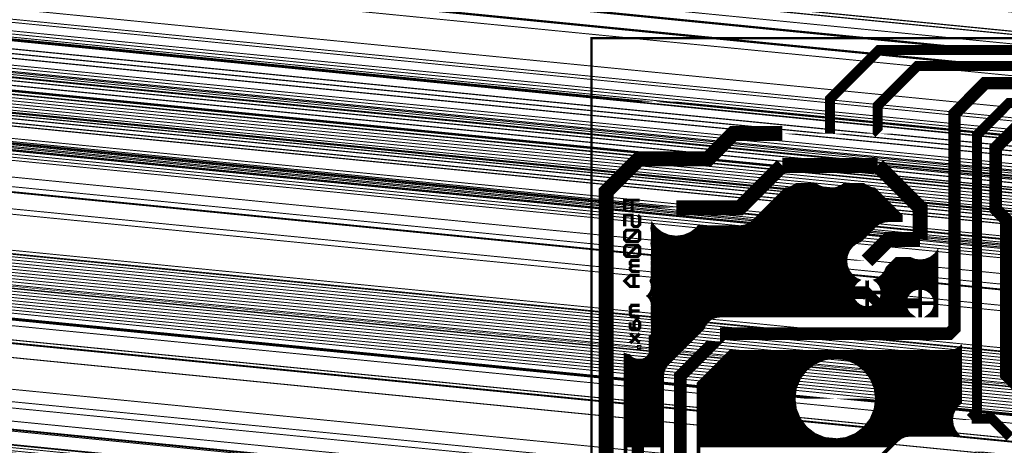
# Model space of a CAD drawing. Header units: millimetres. Extents: x -27026875 to 27027017, y -27026893 to 27026992.
# Tile 29 of 44: x -46 to 33, y 52 to 86. Entities that reach past the tile are written whole.
import ezdxf

# ---------------------------------------------------------------- set-up
doc = ezdxf.new("R2010")
doc.units = ezdxf.units.MM
doc.layers.add('BOT', color=2, linetype='CONTINUOUS')
doc.layers.add('DRL', color=26, linetype='CONTINUOUS')

# ---------------------------------------------------------------- blocks, each defined once
blk = doc.blocks.new('PAD_3_2')
at = {"layer": 'BOT', "color": 1}
blk.add_lwpolyline([(-0.45, 0, 54053816, 0.9, 1), (0.45, 0, 54053816, 0.9, 1)], format="xyseb", close=True, dxfattribs=at)
blk = doc.blocks.new('PAD_8_26')
at = {"layer": 'DRL', "color": 1}
blk.add_lwpolyline([(-0.2, 0, 53992952, 0.4, 1), (0.2, 0, 53992952, 0.4, 1)], format="xyseb", close=True, dxfattribs=at)
blk = doc.blocks.new('PAD_9_2')
at = {"layer": 'BOT', "color": 1}
blk.add_lwpolyline([(-0.395, 0, 53985784, 0.79, 1), (0.395, 0, 53985784, 0.79, 1)], format="xyseb", close=True, dxfattribs=at)
blk = doc.blocks.new('PAD_11_2')
at = {"layer": 'BOT', "color": 1}
blk.add_lwpolyline([(-0.75, 0, 53992952, 1.5, 1), (0.75, 0, 53992952, 1.5, 1)], format="xyseb", close=True, dxfattribs=at)
blk = doc.blocks.new('PAD_12_2')
at = {"layer": 'BOT', "color": 1}
blk.add_lwpolyline([(-0.555, 0, 53992952, 1.11, 1), (0.555, 0, 53992952, 1.11, 1)], format="xyseb", close=True, dxfattribs=at)
blk = doc.blocks.new('PAD_13_2')
at = {"layer": 'BOT', "color": 1}
blk.add_lwpolyline([(-0.715, 0, 53992952, 1.43, 1), (0.715, 0, 53992952, 1.43, 1)], format="xyseb", close=True, dxfattribs=at)
blk = doc.blocks.new('PAD_14_2')
at = {"layer": 'BOT', "color": 1}
blk.add_lwpolyline([(-0.4, 0, 53992952, 0.8, 1), (0.4, 0, 53992952, 0.8, 1)], format="xyseb", close=True, dxfattribs=at)
blk = doc.blocks.new('PAD_15_2')
at = {"layer": 'BOT', "color": 1}
blk.add_lwpolyline([(-0.5, 0, 53992952, 1, 1), (0.5, 0, 53992952, 1, 1)], format="xyseb", close=True, dxfattribs=at)
blk = doc.blocks.new('PAD_16_2')
at = {"layer": 'BOT', "color": 1}
blk.add_lwpolyline([(-1.25, 0, 53992952, 2.5, 1), (1.25, 0, 53992952, 2.5, 1)], format="xyseb", close=True, dxfattribs=at)
blk = doc.blocks.new('PAD_17_2')
at = {"layer": 'BOT', "color": 1}
blk.add_lwpolyline([(-1.2, 0, 53992952, 2.4, 1), (1.2, 0, 53992952, 2.4, 1)], format="xyseb", close=True, dxfattribs=at)
blk = doc.blocks.new('PAD_18_2')
at = {"layer": 'BOT', "color": 1}
blk.add_lwpolyline([(-0.9, 0, 53992952, 1.8, 1), (0.9, 0, 53992952, 1.8, 1)], format="xyseb", close=True, dxfattribs=at)
blk = doc.blocks.new('PAD_19_2')
at = {"layer": 'BOT', "color": 1}
blk.add_lwpolyline([(-1.19, 0, 53992952, 2.38, 1), (1.19, 0, 53992952, 2.38, 1)], format="xyseb", close=True, dxfattribs=at)
blk = doc.blocks.new('PAD_20_2')
at = {"layer": 'BOT', "color": 1}
blk.add_lwpolyline([(-0.3, 0, 53992952, 0.6, 1), (0.3, 0, 53992952, 0.6, 1)], format="xyseb", close=True, dxfattribs=at)
blk = doc.blocks.new('PAD_21_26')
at = {"layer": 'DRL', "color": 1}
blk.add_lwpolyline([(-0.25, 0, 53992952, 0.5, 1), (0.25, 0, 53992952, 0.5, 1)], format="xyseb", close=True, dxfattribs=at)
blk = doc.blocks.new('PAD_22_26')
at = {"layer": 'DRL', "color": 1}
blk.add_lwpolyline([(-0.6, 0, 53992952, 1.2, 1), (0.6, 0, 53992952, 1.2, 1)], format="xyseb", close=True, dxfattribs=at)
blk = doc.blocks.new('PAD_23_26')
at = {"layer": 'DRL', "color": 1}
blk.add_lwpolyline([(-0.225, 0, 53992952, 0.45, 1), (0.225, 0, 53992952, 0.45, 1)], format="xyseb", close=True, dxfattribs=at)
blk = doc.blocks.new('PAD_24_26')
at = {"layer": 'DRL', "color": 1}
blk.add_lwpolyline([(-0.275, 0, 53992952, 0.55, 1), (0.275, 0, 53992952, 0.55, 1)], format="xyseb", close=True, dxfattribs=at)
blk = doc.blocks.new('PAD_25_26')
at = {"layer": 'DRL', "color": 1}
blk.add_lwpolyline([(-0.8875, 0, 53992952, 1.775, 1), (0.8875, 0, 53992952, 1.775, 1)], format="xyseb", close=True, dxfattribs=at)
blk = doc.blocks.new('PAD_26_26')
at = {"layer": 'DRL', "color": 1}
blk.add_lwpolyline([(-0.775, 0, 53992952, 1.55, 1), (0.775, 0, 53992952, 1.55, 1)], format="xyseb", close=True, dxfattribs=at)
blk = doc.blocks.new('PAD_27_26')
at = {"layer": 'DRL', "color": 1}
blk.add_lwpolyline([(-0.8, 0, 53992952, 1.6, 1), (0.8, 0, 53992952, 1.6, 1)], format="xyseb", close=True, dxfattribs=at)
blk = doc.blocks.new('PAD_28_26')
at = {"layer": 'DRL', "color": 1}
blk.add_lwpolyline([(-0.325, 0, 53992952, 0.65, 1), (0.325, 0, 53992952, 0.65, 1)], format="xyseb", close=True, dxfattribs=at)
blk = doc.blocks.new('PAD_29_26')
at = {"layer": 'DRL', "color": 1}
blk.add_lwpolyline([(-0.1375, 0, 53992952, 0.275, 1), (0.1375, 0, 53992952, 0.275, 1)], format="xyseb", close=True, dxfattribs=at)

msp = doc.modelspace()

# ---------------------------------------------------------------- linework, layer by layer
at = {"layer": '53705064', "const_width": 0.2}
msp.add_lwpolyline([(0, 85), (115, 85), (115, 0), (0, 0), (0, 85)], dxfattribs=at)
at = {"layer": '53749800'}
for points, const_width in [([(19.05, 77.38), (19.05, 80.13167), (22.96583, 84.0475), (24.4475, 84.0475)], 0.8), ([(24.4475, 84.0475), (65.88124, 84.0475), (66.19874, 83.73), (98.425, 83.73)], 0.8), ([(22.96583, 77.38), (22.86, 77.48583), (22.86, 79.6025), (26.035, 82.7775), (60.21916, 82.7775)], 0.8), ([(57.15, 76.11), (51.85833, 81.40167), (31.4325, 81.40167), (28.99833, 78.9675), (28.99833, 61.8225), (28.575, 61.39917), (10.26583, 61.39917)], 1), ([(30.26833, 54.62584), (30.7975, 55.15501), (30.7975, 77.27417), (33.3375, 79.81417), (47.20166, 79.81417), (48.47166, 78.54417), (48.47166, 73.2525)], 0.8), ([(45.61416, 73.8875), (45.61416, 75.58084), (42.8625, 78.3325), (34.39583, 78.3325), (32.27916, 76.21583), (32.27916, 71.3475), (33.12583, 70.50083), (33.12583, 58.11834), (36.83, 54.41417), (36.83, 51.45084)], 1), ([(3.0427, 28.14105), (1.16416, 30.01959), (1.16416, 72.72334), (3.80999, 75.36917), (9.31333, 75.36917), (11.32416, 77.38), (15.24, 77.38)], 1.2), ([(15.24, 74.84), (11.85334, 71.45334), (6.77333, 71.45334)], 1.2), ([(15.24, 74.84), (19.05, 74.84)], 1.2), ([(19.05, 74.84), (22.86, 74.84)], 1.2), ([(22.86, 74.84), (26.24666, 71.45334), (26.24666, 68.91334)], 1.2), ([(2.71466, 44.2561), (2.71466, 59.69244), (2.82396, 59.64716), (2.96295, 59.62886), (3.02803, 59.54405), (3.2456, 59.37711), (3.49896, 59.27216), (3.77085, 59.23637), (3.84585, 59.23637), (4.11774, 59.27216), (4.3711, 59.37711), (4.58867, 59.54405), (4.75561, 59.76162), (4.86056, 60.01498), (4.89635, 60.28687), (4.89635, 60.36187), (4.8766, 60.51187), (4.89635, 60.66187), (4.86056, 60.93376), (4.81785, 61.03687), (4.86056, 61.13998), (4.89635, 61.41187), (4.8766, 61.56186), (4.89635, 61.71187), (4.88648, 61.78687), (4.89635, 61.86187), (4.89635, 62.31187), (4.86673, 62.53687), (4.89635, 62.76187), (4.86673, 62.98687), (4.89635, 63.21187), (4.86673, 63.43687), (4.89635, 63.66187), (4.86056, 63.93376), (4.75561, 64.18712), (4.58867, 64.40469), (4.57931, 64.41187), (4.58867, 64.41905), (4.75561, 64.63662), (4.86056, 64.88998), (4.89635, 65.16187), (4.86056, 65.43376), (4.78678, 65.61187), (4.86056, 65.78998), (4.89635, 66.06187), (4.8766, 66.21187), (4.89635, 66.36187), (4.86673, 66.58687), (4.89635, 66.81187), (4.86673, 67.03687), (4.89635, 67.26187), (4.86673, 67.48687), (4.89635, 67.71187), (4.89635, 68.31187), (4.86056, 68.58376), (4.84892, 68.61187), (4.86056, 68.63998), (4.89635, 68.91187), (4.89635, 69.51187), (4.86056, 69.78376), (4.84892, 69.81187), (4.86056, 69.83998), (4.88631, 70.03561), (5.09006, 69.77007), (5.58308, 69.39177), (6.15721, 69.15395), (6.77333, 69.07284), (7.38945, 69.15395), (7.96358, 69.39177), (8.4566, 69.77007), (8.55848, 69.90284), (11.85334, 69.90284), (12.25464, 69.95567), (12.62859, 70.11057), (12.94971, 70.35697), (15.51897, 72.92623), (15.74483, 72.95596), (16.21525, 73.15082), (16.39598, 73.2895), (17.89402, 73.2895), (18.07475, 73.15082), (18.54517, 72.95596), (19.05, 72.8895), (19.55483, 72.95596), (20.02525, 73.15082), (20.20598, 73.2895), (21.70402, 73.2895), (21.88475, 73.15082), (22.35517, 72.95596), (22.58103, 72.92623), (24.69616, 70.8111), (24.69616, 70.46384), (23.70667, 70.46384), (23.30537, 70.41101), (22.93142, 70.25611), (22.6103, 70.00971), (21.45859, 68.858), (21.14308, 68.72732), (20.78261, 68.45072), (20.50601, 68.09025), (20.33214, 67.67047), (20.27283, 67.22), (20.33214, 66.76953), (20.50601, 66.34975), (20.78261, 65.98928), (21.14308, 65.71268), (21.26908, 65.66049), (21.13541, 65.55792), (20.93811, 65.3008), (20.81408, 65.00137), (20.77178, 64.68005), (22.01328, 64.68005), (22.01328, 65.47951), (22.01333, 65.4795), (22.01338, 65.47951), (22.01338, 64.68005), (23.25488, 64.68005), (23.21258, 65.00137), (23.08855, 65.3008), (22.89125, 65.55792), (22.75758, 65.66049), (22.88358, 65.71268), (23.24405, 65.98928), (23.52065, 66.34975), (23.65133, 66.66526), (24.34891, 67.36284), (25.48066, 67.36284), (25.79619, 67.23215), (26.24666, 67.17284), (26.69713, 67.23215), (27.11691, 67.40602), (27.47738, 67.68262), (27.54783, 67.77443), (27.54783, 62.84967), (26.98677, 62.84967), (27.12458, 62.95542), (27.32188, 63.21254), (27.44591, 63.51197), (27.48821, 63.83329), (26.24671, 63.83329), (26.24671, 62.84967), (26.24661, 62.84967), (26.24661, 63.83329), (25.00511, 63.83329), (25.04741, 63.51197), (25.17144, 63.21254), (25.36874, 62.95542), (25.50655, 62.84967), (10.26583, 62.84967), (9.89041, 62.80025), (9.54058, 62.65534), (9.24017, 62.42483), (9.00966, 62.12442), (8.90941, 61.8824), (6.06517, 59.03816), (5.83466, 58.73775), (5.68975, 58.38792), (5.64033, 58.0125), (5.64033, 50.67862)], 0.301), ([(15.83063, 72.9915), (18.45937, 72.9915)], 0.301), ([(16.26957, 73.1925), (18.02043, 73.1925)], 0.301), ([(19.64063, 72.9915), (22.26937, 72.9915)], 0.301), ([(20.07957, 73.1925), (21.83043, 73.1925)], 0.301), ([(14.98124, 72.3885), (23.11876, 72.3885)], 0.301), ([(15.18224, 72.5895), (22.91776, 72.5895)], 0.301), ([(15.38324, 72.7905), (22.71676, 72.7905)], 0.301), ([(3.84585, 72.06187), (2.64585, 72.06187), (2.64585, 71.16187)], 0.25), ([(3.24585, 71.16187), (3.24585, 72.06187)], 0.25), ([(14.17724, 71.5845), (23.92276, 71.5845)], 0.301), ([(14.37824, 71.7855), (23.72176, 71.7855)], 0.301), ([(14.57924, 71.9865), (23.52076, 71.9865)], 0.301), ([(14.78024, 72.1875), (23.31976, 72.1875)], 0.301), ([(2.64585, 69.96187), (2.64585, 70.86187), (3.24585, 70.86187), (3.24585, 70.11187), (3.39585, 69.96187), (3.69585, 69.96187), (3.84585, 70.11187), (3.84585, 70.71187), (3.69585, 70.86187)], 0.25), ([(13.37324, 70.7805), (24.69616, 70.7805)], 0.301), ([(13.57424, 70.9815), (24.52576, 70.9815)], 0.301), ([(13.77524, 71.1825), (24.32476, 71.1825)], 0.301), ([(13.97624, 71.3835), (24.12376, 71.3835)], 0.301), ([(4.87853, 69.9765), (4.93167, 69.9765)], 0.301), ([(12.30493, 69.9765), (22.57709, 69.9765)], 0.301), ([(12.71582, 70.1775), (22.82897, 70.1775)], 0.301), ([(12.97124, 70.3785), (23.22689, 70.3785)], 0.301), ([(13.17224, 70.5795), (24.69616, 70.5795)], 0.301), ([(3.84585, 69.51187), (3.69585, 69.66187), (2.79585, 69.66187), (2.64585, 69.51187), (2.64585, 68.91187), (2.79585, 68.76187), (3.69585, 68.76187), (3.84585, 68.91187), (3.84585, 69.51187)], 0.25), ([(3.69585, 69.66187), (2.79585, 68.76187)], 0.25), ([(4.86165, 69.7755), (5.08589, 69.7755)], 0.301), ([(4.88811, 69.5745), (5.34494, 69.5745)], 0.301), ([(4.89635, 69.3735), (5.62719, 69.3735)], 0.301), ([(4.89635, 69.1725), (6.11243, 69.1725)], 0.301), ([(7.43423, 69.1725), (21.77309, 69.1725)], 0.301), ([(7.91947, 69.3735), (21.97409, 69.3735)], 0.301), ([(8.20172, 69.5745), (22.17509, 69.5745)], 0.301), ([(8.46077, 69.7755), (22.37609, 69.7755)], 0.301), ([(22.01333, 67.22), (23.70667, 68.91334), (26.24666, 68.91334)], 1.2), ([(3.84585, 68.31187), (3.69585, 68.46187), (2.79585, 68.46187), (2.64585, 68.31187), (2.64585, 67.71187), (2.79585, 67.56187), (3.69585, 67.56187), (3.84585, 67.71187), (3.84585, 68.31187)], 0.25), ([(3.69585, 68.46187), (2.79585, 67.56187)], 0.25), ([(4.86244, 68.5695), (20.93741, 68.5695)], 0.301), ([(4.87774, 68.7705), (21.24733, 68.7705)], 0.301), ([(4.8889, 68.3685), (20.71952, 68.3685)], 0.301), ([(4.89635, 68.9715), (21.57209, 68.9715)], 0.301), ([(4.87695, 67.5645), (20.31819, 67.5645)], 0.301), ([(4.89635, 68.1675), (20.56529, 68.1675)], 0.301), ([(4.89635, 67.9665), (20.45475, 67.9665)], 0.301), ([(4.89635, 67.7655), (20.3715, 67.7655)], 0.301), ([(27.32344, 67.5645), (27.54783, 67.5645)], 0.301), ([(27.54098, 67.7655), (27.54783, 67.7655)], 0.301), ([(3.09585, 67.26187), (3.84585, 67.26187)], 0.25), ([(3.24585, 67.26187), (3.09585, 67.11187), (3.09585, 66.96187), (3.24585, 66.81187), (3.84585, 66.81187)], 0.25), ([(3.24585, 66.81187), (3.09585, 66.66187), (3.09585, 66.51187), (3.24585, 66.36187), (3.84585, 66.36187)], 0.25), ([(4.87665, 66.9615), (20.30686, 66.9615)], 0.301), ([(4.88297, 67.3635), (20.29172, 67.3635)], 0.301), ([(4.88327, 67.1625), (20.2804, 67.1625)], 0.301), ([(4.88959, 66.7605), (20.33588, 66.7605)], 0.301), ([(23.74657, 66.7605), (27.54783, 66.7605)], 0.301), ([(23.94757, 66.9615), (27.54783, 66.9615)], 0.301), ([(24.14857, 67.1625), (27.54783, 67.1625)], 0.301), ([(27.01425, 67.3635), (27.54783, 67.3635)], 0.301), ([(3.84585, 66.06187), (3.09585, 66.06187), (2.64585, 65.61187), (3.09585, 65.16187), (3.84585, 65.16187)], 0.25), ([(3.39585, 66.06187), (3.39585, 65.16187)], 0.25), ([(4.87033, 66.5595), (20.41913, 66.5595)], 0.301), ([(4.88248, 65.9565), (20.82533, 65.9565)], 0.301), ([(4.88376, 66.1575), (20.65353, 66.1575)], 0.301), ([(4.89591, 66.3585), (20.50239, 66.3585)], 0.301), ([(23.20133, 65.9565), (27.54783, 65.9565)], 0.301), ([(23.37313, 66.1575), (27.54783, 66.1575)], 0.301), ([(23.52427, 66.3585), (27.54783, 66.3585)], 0.301), ([(23.60753, 66.5595), (27.54783, 66.5595)], 0.301), ([(4.81054, 65.5545), (21.13279, 65.5545)], 0.301), ([(4.84628, 65.7555), (21.08728, 65.7555)], 0.301), ([(4.87112, 65.3535), (20.97855, 65.3535)], 0.301), ([(4.89512, 65.1525), (20.87668, 65.1525)], 0.301), ([(22.01328, 65.3535), (22.01338, 65.3535)], 0.301), ([(22.01328, 65.1525), (22.01338, 65.1525)], 0.301), ([(22.89387, 65.5545), (27.54783, 65.5545)], 0.301), ([(22.93938, 65.7555), (27.54783, 65.7555)], 0.301), ([(23.04811, 65.3535), (27.54783, 65.3535)], 0.301), ([(23.14998, 65.1525), (27.54783, 65.1525)], 0.301), ([(22.11916, 64.46834), (21.9075, 64.68), (8.78416, 64.68), (5.08, 60.97584), (5.08, 59.6), (3.70416, 58.22416), (3.70416, 45.63), (3.80999, 45.52417)], 1), ([(4.63178, 64.3485), (20.81828, 64.3485)], 0.301), ([(4.68876, 64.5495), (20.78895, 64.5495)], 0.301), ([(4.80278, 64.7505), (20.78105, 64.7505)], 0.301), ([(4.86866, 64.9515), (20.80751, 64.9515)], 0.301), ([(21.69196, 63.48075), (22.01328, 63.43845), (22.01328, 64.67995), (20.77178, 64.67995), (20.81408, 64.35863), (20.93811, 64.0592), (21.13541, 63.80208), (21.39253, 63.60478), (21.69196, 63.48075)], 0.301), ([(22.01333, 64.68), (22.85999, 63.83334), (26.24666, 63.83334)], 0.8), ([(22.01328, 64.9515), (22.01338, 64.9515)], 0.301), ([(22.01328, 64.7505), (22.01338, 64.7505)], 0.301), ([(22.01328, 64.5495), (22.01338, 64.5495)], 0.301), ([(22.01328, 64.3485), (22.01338, 64.3485)], 0.301), ([(22.3347, 63.48075), (22.63413, 63.60478), (22.89125, 63.80208), (23.08855, 64.0592), (23.21258, 64.35863), (23.25488, 64.67995), (22.01338, 64.67995), (22.01338, 63.43845), (22.3347, 63.48075)], 0.301), ([(23.20838, 64.3485), (25.12768, 64.3485)], 0.301), ([(23.21915, 64.9515), (25.72952, 64.9515)], 0.301), ([(23.23771, 64.5495), (25.24461, 64.5495)], 0.301), ([(23.24561, 64.7505), (25.41988, 64.7505)], 0.301), ([(26.24661, 63.83339), (26.24661, 65.07489), (25.92529, 65.03259), (25.62586, 64.90856), (25.36874, 64.71126), (25.17144, 64.45414), (25.04741, 64.15471), (25.00511, 63.83339), (26.24661, 63.83339)], 0.301), ([(26.24661, 64.9515), (26.24671, 64.9515)], 0.301), ([(26.24661, 64.7505), (26.24671, 64.7505)], 0.301), ([(26.24661, 64.5495), (26.24671, 64.5495)], 0.301), ([(26.24661, 64.3485), (26.24671, 64.3485)], 0.301), ([(27.48821, 63.83339), (27.44591, 64.15471), (27.32188, 64.45414), (27.12458, 64.71126), (26.86746, 64.90856), (26.56803, 65.03259), (26.24671, 65.07489), (26.24671, 63.83339), (27.48821, 63.83339)], 0.301), ([(26.7638, 64.9515), (27.54783, 64.9515)], 0.301), ([(27.07344, 64.7505), (27.54783, 64.7505)], 0.301), ([(27.24871, 64.5495), (27.54783, 64.5495)], 0.301), ([(27.36564, 64.3485), (27.54783, 64.3485)], 0.301), ([(3.09585, 63.66187), (3.84585, 63.66187)], 0.25), ([(3.24585, 63.66187), (3.09585, 63.51187), (3.09585, 63.36187), (3.24585, 63.21187), (3.84585, 63.21187)], 0.25), ([(4.77202, 64.1475), (20.90153, 64.1475)], 0.301), ([(4.85528, 63.9465), (21.02459, 63.9465)], 0.301), ([(4.88534, 63.7455), (21.20914, 63.7455)], 0.301), ([(22.01328, 64.1475), (22.01338, 64.1475)], 0.301), ([(22.01328, 63.9465), (22.01338, 63.9465)], 0.301), ([(22.01328, 63.7455), (22.01338, 63.7455)], 0.301), ([(22.81752, 63.7455), (25.01667, 63.7455)], 0.301), ([(23.00207, 63.9465), (25.02, 63.9465)], 0.301), ([(23.12513, 64.1475), (25.04646, 64.1475)], 0.301), ([(26.24661, 64.1475), (26.24671, 64.1475)], 0.301), ([(26.24661, 63.9465), (26.24671, 63.9465)], 0.301), ([(26.24661, 63.7455), (26.24671, 63.7455)], 0.301), ([(27.44686, 64.1475), (27.54783, 64.1475)], 0.301), ([(27.47332, 63.9465), (27.54783, 63.9465)], 0.301), ([(27.47665, 63.7455), (27.54783, 63.7455)], 0.301), ([(3.24585, 63.21187), (3.09585, 63.06187), (3.09585, 62.91187), (3.24585, 62.76187), (3.84585, 62.76187)], 0.25), ([(4.8727, 62.9415), (25.38688, 62.9415)], 0.301), ([(4.87902, 63.3435), (25.11719, 63.3435)], 0.301), ([(4.8809, 63.5445), (21.53806, 63.5445)], 0.301), ([(4.88722, 63.1425), (25.22518, 63.1425)], 0.301), ([(22.01328, 63.5445), (22.01338, 63.5445)], 0.301), ([(22.4886, 63.5445), (25.04313, 63.5445)], 0.301), ([(26.24661, 63.5445), (26.24671, 63.5445)], 0.301), ([(26.24661, 63.3435), (26.24671, 63.3435)], 0.301), ([(26.24661, 63.1425), (26.24671, 63.1425)], 0.301), ([(26.24661, 62.9415), (26.24671, 62.9415)], 0.301), ([(27.10644, 62.9415), (27.54783, 62.9415)], 0.301), ([(27.26814, 63.1425), (27.54783, 63.1425)], 0.301), ([(27.37613, 63.3435), (27.54783, 63.3435)], 0.301), ([(27.45019, 63.5445), (27.54783, 63.5445)], 0.301), ([(3.09585, 62.31187), (3.09585, 61.86187), (3.24585, 61.71187), (3.84585, 61.71187)], 0.25), ([(3.69585, 61.71187), (3.84585, 61.86187), (3.84585, 62.31187), (3.69585, 62.46187), (3.54585, 62.46187), (3.39585, 62.31187), (3.39585, 61.86187), (3.54585, 61.71187)], 0.25), ([(4.86708, 62.5395), (9.38961, 62.5395)], 0.301), ([(4.89284, 62.3385), (9.17393, 62.3385)], 0.301), ([(4.89354, 62.7405), (9.74617, 62.7405)], 0.301), ([(4.89635, 62.1375), (9.0197, 62.1375)], 0.301), ([(3.84585, 61.41187), (3.09585, 60.66187)], 0.25), ([(3.84585, 60.66187), (3.09585, 61.41187)], 0.25), ([(4.8802, 61.5345), (8.56151, 61.5345)], 0.301), ([(4.88603, 61.3335), (8.36051, 61.3335)], 0.301), ([(4.89324, 61.7355), (8.76251, 61.7355)], 0.301), ([(4.89635, 61.9365), (8.93182, 61.9365)], 0.301), ([(6.77333, 48.59334), (7.09083, 48.91084), (7.09083, 58.0125), (10.37167, 61.29334), (10.26583, 61.29334)], 1), ([(4.85746, 61.1325), (8.15951, 61.1325)], 0.301), ([(4.86086, 60.9315), (7.95851, 60.9315)], 0.301), ([(4.87892, 60.5295), (7.55651, 60.5295)], 0.301), ([(4.88732, 60.7305), (7.75751, 60.7305)], 0.301), ([(8.54133, 50.16619), (8.54133, 57.41168), (11.07832, 59.94867), (28.575, 59.94867), (28.95042, 59.99809), (29.30025, 60.143), (29.447, 60.2556), (29.447, 55.91493), (29.24221, 55.75779), (28.96402, 55.39525), (28.78915, 54.97306), (28.7295, 54.52), (28.78915, 54.06694), (28.96402, 53.64475), (29.20516, 53.3305), (25.4, 53.3305), (25.05046, 53.28448), (24.72475, 53.14958), (24.44505, 52.93495), (21.05838, 49.54828)], 0.301), ([(3.84585, 60.36187), (3.84585, 60.28687), (3.77085, 60.28687), (3.77085, 60.36187), (3.84585, 60.36187)], 0.25), ([(4.7279, 59.7255), (6.75251, 59.7255)], 0.301), ([(4.82391, 59.9265), (6.95351, 59.9265)], 0.301), ([(4.87537, 60.1275), (7.15451, 60.1275)], 0.301), ([(4.89635, 60.3285), (7.35551, 60.3285)], 0.301), ([(10.85515, 59.7255), (29.447, 59.7255)], 0.301), ([(11.05615, 59.9265), (29.447, 59.9265)], 0.301), ([(29.26283, 60.1275), (29.447, 60.1275)], 0.301), ([(2.71466, 59.5245), (3.05351, 59.5245)], 0.301), ([(2.71466, 59.3235), (3.37502, 59.3235)], 0.301), ([(2.71466, 59.1225), (6.14951, 59.1225)], 0.301), ([(2.71466, 58.9215), (5.97565, 58.9215)], 0.301), ([(4.24168, 59.3235), (6.35051, 59.3235)], 0.301), ([(4.56319, 59.5245), (6.55151, 59.5245)], 0.301), ([(10.05115, 58.9215), (17.57853, 58.9215)], 0.301), ([(10.25215, 59.1225), (17.8681, 59.1225)], 0.301), ([(10.45315, 59.3235), (18.35335, 59.3235)], 0.301), ([(10.65415, 59.5245), (19.32642, 59.5245)], 0.301), ([(18.61133, 52.99632), (19.47333, 52.88284), (20.33533, 52.99632), (21.13858, 53.32904), (21.82835, 53.85832), (22.35763, 54.54809), (22.69035, 55.35134), (22.80383, 56.21334), (22.69035, 57.07534), (22.35763, 57.87859), (21.82835, 58.56836), (21.13858, 59.09764), (20.33533, 59.43036), (19.47333, 59.54384), (18.61133, 59.43036), (17.80808, 59.09764), (17.11831, 58.56836), (16.58903, 57.87859), (16.25631, 57.07534), (16.14283, 56.21334), (16.25631, 55.35134), (16.58903, 54.54809), (17.11831, 53.85832), (17.80808, 53.32904), (18.61133, 52.99632)], 0.301), ([(19.62024, 59.5245), (29.447, 59.5245)], 0.301), ([(20.59331, 59.3235), (29.447, 59.3235)], 0.301), ([(21.07856, 59.1225), (29.447, 59.1225)], 0.301), ([(21.36813, 58.9215), (29.447, 58.9215)], 0.301), ([(2.71466, 58.7205), (5.82751, 58.7205)], 0.301), ([(2.71466, 58.5195), (5.74425, 58.5195)], 0.301), ([(2.71466, 58.3185), (5.68061, 58.3185)], 0.301), ([(2.71466, 58.1175), (5.65415, 58.1175)], 0.301), ([(9.24715, 58.1175), (16.77235, 58.1175)], 0.301), ([(9.44815, 58.3185), (16.92659, 58.3185)], 0.301), ([(9.64915, 58.5195), (17.08082, 58.5195)], 0.301), ([(9.85015, 58.7205), (17.31658, 58.7205)], 0.301), ([(21.63008, 58.7205), (29.447, 58.7205)], 0.301), ([(21.86584, 58.5195), (29.447, 58.5195)], 0.301), ([(22.02007, 58.3185), (29.447, 58.3185)], 0.301), ([(22.17431, 58.1175), (29.447, 58.1175)], 0.301), ([(2.71466, 57.9165), (5.64033, 57.9165)], 0.301), ([(2.71466, 57.7155), (5.64033, 57.7155)], 0.301), ([(2.71466, 57.5145), (5.64033, 57.5145)], 0.301), ([(2.71466, 57.3135), (5.64033, 57.3135)], 0.301), ([(8.54133, 57.3135), (16.35496, 57.3135)], 0.301), ([(8.64415, 57.5145), (16.43822, 57.5145)], 0.301), ([(8.84515, 57.7155), (16.52148, 57.7155)], 0.301), ([(9.04615, 57.9165), (16.61812, 57.9165)], 0.301), ([(22.32854, 57.9165), (29.447, 57.9165)], 0.301), ([(22.42518, 57.7155), (29.447, 57.7155)], 0.301), ([(22.50844, 57.5145), (29.447, 57.5145)], 0.301), ([(22.5917, 57.3135), (29.447, 57.3135)], 0.301), ([(2.71466, 57.1125), (5.64033, 57.1125)], 0.301), ([(2.71466, 56.9115), (5.64033, 56.9115)], 0.301), ([(2.71466, 56.7105), (5.64033, 56.7105)], 0.301), ([(2.71466, 56.5095), (5.64033, 56.5095)], 0.301), ([(8.54133, 57.1125), (16.2717, 57.1125)], 0.301), ([(8.54133, 56.9115), (16.23474, 56.9115)], 0.301), ([(8.54133, 56.7105), (16.20828, 56.7105)], 0.301), ([(8.54133, 56.5095), (16.18182, 56.5095)], 0.301), ([(22.67496, 57.1125), (29.447, 57.1125)], 0.301), ([(22.71192, 56.9115), (29.447, 56.9115)], 0.301), ([(22.73838, 56.7105), (29.447, 56.7105)], 0.301), ([(22.76484, 56.5095), (29.447, 56.5095)], 0.301), ([(2.71466, 56.3085), (5.64033, 56.3085)], 0.301), ([(2.71466, 56.1075), (5.64033, 56.1075)], 0.301), ([(2.71466, 55.9065), (5.64033, 55.9065)], 0.301), ([(2.71466, 55.7055), (5.64033, 55.7055)], 0.301), ([(8.54133, 56.3085), (16.15536, 56.3085)], 0.301), ([(8.54133, 56.1075), (16.15676, 56.1075)], 0.301), ([(8.54133, 55.9065), (16.18322, 55.9065)], 0.301), ([(8.54133, 55.7055), (16.20969, 55.7055)], 0.301), ([(22.73697, 55.7055), (29.20209, 55.7055)], 0.301), ([(22.76344, 55.9065), (29.43601, 55.9065)], 0.301), ([(22.7899, 56.1075), (29.447, 56.1075)], 0.301), ([(22.7913, 56.3085), (29.447, 56.3085)], 0.301), ([(2.71466, 55.5045), (5.64033, 55.5045)], 0.301), ([(2.71466, 55.3035), (5.64033, 55.3035)], 0.301), ([(2.71466, 55.1025), (5.64033, 55.1025)], 0.301), ([(8.54133, 55.5045), (16.23615, 55.5045)], 0.301), ([(8.54133, 55.3035), (16.27613, 55.3035)], 0.301), ([(8.54133, 55.1025), (16.35938, 55.1025)], 0.301), ([(22.58728, 55.1025), (28.84276, 55.1025)], 0.301), ([(22.67053, 55.3035), (28.92602, 55.3035)], 0.301), ([(22.71051, 55.5045), (29.04785, 55.5045)], 0.301), ([(2.71466, 54.9015), (5.64033, 54.9015)], 0.301), ([(2.71466, 54.7005), (5.64033, 54.7005)], 0.301), ([(2.71466, 54.4995), (5.64033, 54.4995)], 0.301), ([(2.71466, 54.2985), (5.64033, 54.2985)], 0.301), ([(8.54133, 54.9015), (16.44264, 54.9015)], 0.301), ([(8.54133, 54.7005), (16.5259, 54.7005)], 0.301), ([(8.54133, 54.4995), (16.62631, 54.4995)], 0.301), ([(8.54133, 54.2985), (16.78055, 54.2985)], 0.301), ([(22.16611, 54.2985), (28.75866, 54.2985)], 0.301), ([(22.32035, 54.4995), (28.7322, 54.4995)], 0.301), ([(22.42076, 54.7005), (28.75326, 54.7005)], 0.301), ([(22.50402, 54.9015), (28.77973, 54.9015)], 0.301), ([(30.37416, 54.62584), (31.96166, 54.62584), (33.44333, 53.14417)], 0.8), ([(2.71466, 54.0975), (5.64033, 54.0975)], 0.301), ([(2.71466, 53.8965), (5.64033, 53.8965)], 0.301), ([(2.71466, 53.6955), (5.64033, 53.6955)], 0.301), ([(2.71466, 53.4945), (5.64033, 53.4945)], 0.301), ([(8.54133, 54.0975), (16.93478, 54.0975)], 0.301), ([(8.54133, 53.8965), (17.08901, 53.8965)], 0.301), ([(8.54133, 53.6955), (17.3305, 53.6955)], 0.301), ([(8.54133, 53.4945), (17.59245, 53.4945)], 0.301), ([(21.35421, 53.4945), (29.07931, 53.4945)], 0.301), ([(21.61616, 53.6955), (28.943, 53.6955)], 0.301), ([(21.85765, 53.8965), (28.85975, 53.8965)], 0.301), ([(22.01188, 54.0975), (28.78513, 54.0975)], 0.301), ([(2.71466, 53.2935), (5.64033, 53.2935)], 0.301), ([(2.71466, 53.0925), (5.64033, 53.0925)], 0.301), ([(2.71466, 52.8915), (5.64033, 52.8915)], 0.301), ([(2.71466, 52.6905), (5.64033, 52.6905)], 0.301), ([(8.54133, 53.2935), (17.89388, 53.2935)], 0.301), ([(8.54133, 53.0925), (18.37913, 53.0925)], 0.301), ([(8.54133, 52.8915), (19.40755, 52.8915)], 0.301), ([(8.54133, 52.6905), (24.2006, 52.6905)], 0.301), ([(19.53911, 52.8915), (24.4016, 52.8915)], 0.301), ([(20.56753, 53.0925), (24.65036, 53.0925)], 0.301), ([(21.05278, 53.2935), (25.11897, 53.2935)], 0.301), ([(2.71466, 52.4895), (5.64033, 52.4895)], 0.301), ([(8.54133, 52.4895), (23.9996, 52.4895)], 0.301)]:
    msp.add_lwpolyline(points, dxfattribs=dict(at, const_width=const_width))

# ---------------------------------------------------------------- block references
at = {"layer": 'BOT'}
for name, p in [('PAD_3_2', (98.26625, 83.57125)), ('PAD_3_2', (98.425, 67.69625)), ('PAD_3_2', (33.49625, 53.09125)), ('PAD_3_2', (33.655, 44.6775)), ('PAD_3_2', (102.235, 19.9125)), ('PAD_3_2', (108.74374, 19.9125)), ('PAD_3_2', (102.235, 15.4675)), ('PAD_3_2', (108.74374, 15.4675)), ('PAD_18_2', (5.08, 79.92)), ('PAD_18_2', (62.23, 79.92)), ('PAD_15_2', (88.68833, 79.92)), ('PAD_15_2', (91.22833, 79.92)), ('PAD_14_2', (106.68, 79.92)), ('PAD_15_2', (15.24, 77.38)), ('PAD_15_2', (19.05, 77.38)), ('PAD_15_2', (22.86, 77.38)), ('PAD_18_2', (102.235, 77.16834)), ('PAD_14_2', (106.68, 77.38)), ('PAD_15_2', (15.24, 74.84)), ('PAD_15_2', (19.05, 74.84)), ('PAD_15_2', (22.86, 74.84)), ('PAD_14_2', (106.68, 74.84)), ('PAD_14_2', (35.56, 73.57)), ('PAD_14_2', (38.1, 73.57)), ('PAD_14_2', (40.64, 73.57)), ('PAD_14_2', (43.18, 73.57)), ('PAD_14_2', (45.72, 73.57)), ('PAD_14_2', (48.26, 73.57)), ('PAD_14_2', (68.42125, 73.57)), ('PAD_14_2', (70.96125, 73.57)), ('PAD_14_2', (73.50125, 73.57)), ('PAD_14_2', (76.04125, 73.57)), ('PAD_13_2', (6.77333, 71.45334)), ('PAD_14_2', (106.68, 72.3)), ('PAD_15_2', (63.5, 69.76)), ('PAD_15_2', (66.04, 69.76)), ('PAD_14_2', (106.68, 69.76)), ('PAD_14_2', (35.56, 67.22)), ('PAD_14_2', (38.1, 67.22)), ('PAD_14_2', (40.64, 67.22)), ('PAD_14_2', (43.18, 67.22)), ('PAD_14_2', (45.72, 67.22)), ('PAD_14_2', (48.26, 67.22)), ('PAD_14_2', (50.8, 67.22)), ('PAD_14_2', (53.34, 67.22)), ('PAD_15_2', (63.5, 67.22)), ('PAD_15_2', (66.04, 67.22)), ('PAD_14_2', (73.66, 67.22)), ('PAD_14_2', (76.2, 67.22)), ('PAD_14_2', (78.74, 67.22)), ('PAD_14_2', (81.28, 67.22)), ('PAD_14_2', (83.82, 67.22)), ('PAD_14_2', (86.36, 67.22)), ('PAD_14_2', (88.9, 67.22)), ('PAD_14_2', (91.44, 67.22)), ('PAD_14_2', (106.68, 67.22)), ('PAD_15_2', (106.52125, 63.56875)), ('PAD_15_2', (109.06125, 63.56875)), ('PAD_15_2', (111.60125, 63.56875)), ('PAD_11_2', (107.97645, 57.58917)), ('PAD_19_2', (19.47333, 56.21334)), ('PAD_14_2', (30.48, 54.52)), ('PAD_14_2', (30.48, 51.98)), ('PAD_14_2', (30.48, 49.44)), ('PAD_13_2', (6.77333, 48.59334)), ('PAD_14_2', (30.48, 46.9)), ('PAD_11_2', (107.97645, 45.52418)), ('PAD_14_2', (30.48, 44.36)), ('PAD_14_2', (30.48, 41.82)), ('PAD_15_2', (16.93333, 38.43334)), ('PAD_15_2', (19.47333, 38.43334)), ('PAD_15_2', (22.01333, 38.43334)), ('PAD_20_2', (60.96, 29.12)), ('PAD_20_2', (66.04, 29.12)), ('PAD_12_2', (19.05, 24.04)), ('PAD_15_2', (22.86, 24.04)), ('PAD_15_2', (22.86, 21.5)), ('PAD_15_2', (22.86, 18.96)), ('PAD_12_2', (19.05, 13.88)), ('PAD_14_2', (35.56, 11.34)), ('PAD_14_2', (38.1, 11.34)), ('PAD_14_2', (40.64, 11.34)), ('PAD_14_2', (43.18, 11.34)), ('PAD_14_2', (45.72, 11.34)), ('PAD_14_2', (48.26, 11.34)), ('PAD_14_2', (50.8, 11.34)), ('PAD_14_2', (53.34, 11.34)), ('PAD_14_2', (73.66, 11.34)), ('PAD_14_2', (76.2, 11.34)), ('PAD_14_2', (78.74, 11.34)), ('PAD_14_2', (81.28, 11.34)), ('PAD_14_2', (83.82, 11.34)), ('PAD_14_2', (86.36, 11.34)), ('PAD_14_2', (88.9, 11.34)), ('PAD_14_2', (91.44, 11.34)), ('PAD_17_2', (7.77875, 10.07)), ('PAD_16_2', (13.97, 10.07)), ('PAD_13_2', (18.83833, 10.07)), ('PAD_13_2', (26.45833, 10.07)), ('PAD_18_2', (35.56, 6.26001)), ('PAD_17_2', (10.77, 5.37)), ('PAD_18_2', (109.22, 5.20167)), ('PAD_13_2', (18.83833, 4.99)), ('PAD_13_2', (26.45833, 4.99)), ('PAD_18_2', (62.23, 3.72)), ('PAD_9_2', (57.15, 76.11)), ('PAD_9_2', (59.69, 76.11)), ('PAD_9_2', (26.24666, 68.91334)), ('PAD_9_2', (22.01333, 67.22)), ('PAD_9_2', (57.15, 65.95)), ('PAD_9_2', (59.69, 65.95)), ('PAD_9_2', (22.01333, 64.68)), ('PAD_9_2', (26.24666, 63.83334)), ('PAD_9_2', (60.96, 62.61625)), ('PAD_9_2', (60.96, 57.53625)), ('PAD_9_2', (40.64, 54.52)), ('PAD_9_2', (43.18, 54.52)), ('PAD_9_2', (45.72, 54.52)), ('PAD_9_2', (48.26, 54.52)), ('PAD_9_2', (50.8, 54.52)), ('PAD_9_2', (53.34, 54.52)), ('PAD_9_2', (55.88, 54.52)), ('PAD_9_2', (58.42, 54.52)), ('PAD_9_2', (60.96, 54.52)), ('PAD_9_2', (63.5, 54.52)), ('PAD_9_2', (66.04, 54.52)), ('PAD_9_2', (68.58, 54.52)), ('PAD_9_2', (71.12, 54.52)), ('PAD_9_2', (73.66, 54.52)), ('PAD_9_2', (76.2, 54.52)), ('PAD_9_2', (78.74, 54.52)), ('PAD_9_2', (81.28, 54.52)), ('PAD_9_2', (83.82, 54.52)), ('PAD_9_2', (86.36, 54.52)), ('PAD_9_2', (88.9, 54.52)), ('PAD_9_2', (36.83, 51.345)), ('PAD_9_2', (36.83, 43.725)), ('PAD_9_2', (3.38666, 42.66667)), ('PAD_9_2', (11.00666, 42.66667)), ('PAD_9_2', (35.71875, 41.34375)), ('PAD_9_2', (92.71, 41.82)), ('PAD_9_2', (97.79, 41.82)), ('PAD_9_2', (40.64, 39.28)), ('PAD_9_2', (43.18, 39.28)), ('PAD_9_2', (45.72, 39.28)), ('PAD_9_2', (48.26, 39.28)), ('PAD_9_2', (50.8, 39.28)), ('PAD_9_2', (53.34, 39.28)), ('PAD_9_2', (55.88, 39.28)), ('PAD_9_2', (58.42, 39.28)), ('PAD_9_2', (60.96, 39.28)), ('PAD_9_2', (63.5, 39.28)), ('PAD_9_2', (66.04, 39.28)), ('PAD_9_2', (68.58, 39.28)), ('PAD_9_2', (71.12, 39.28)), ('PAD_9_2', (73.66, 39.28)), ('PAD_9_2', (76.2, 39.28)), ('PAD_9_2', (78.74, 39.28)), ('PAD_9_2', (81.28, 39.28)), ('PAD_9_2', (83.82, 39.28)), ('PAD_9_2', (86.36, 39.28)), ('PAD_9_2', (88.9, 39.28)), ('PAD_9_2', (110.49, 38.22167)), ('PAD_9_2', (3.38666, 37.58667)), ('PAD_9_2', (5.92666, 37.58667)), ('PAD_9_2', (12.7, 34.2)), ('PAD_9_2', (17.78, 34.2)), ('PAD_9_2', (23.70666, 34.2)), ('PAD_9_2', (35.71875, 33.72375)), ('PAD_9_2', (110.49, 33.14167)), ('PAD_9_2', (23.70666, 31.66)), ('PAD_9_2', (60.96, 24.04)), ('PAD_9_2', (66.04, 24.04)), ('PAD_9_2', (7.62, 22.77)), ('PAD_9_2', (15.24, 22.77)), ('PAD_9_2', (27.14625, 23.0875)), ('PAD_9_2', (60.96, 18.96)), ('PAD_9_2', (66.04, 18.96)), ('PAD_9_2', (7.62, 17.69)), ('PAD_9_2', (15.24, 17.69)), ('PAD_9_2', (27.14625, 18.0075))]:
    msp.add_blockref(name, p, dxfattribs=at)
at = {"layer": 'DRL'}
for name, p in [('PAD_8_26', (98.26625, 83.57125)), ('PAD_27_26', (5.08, 79.92)), ('PAD_27_26', (62.23, 79.92)), ('PAD_23_26', (88.68833, 79.92)), ('PAD_23_26', (91.22833, 79.92)), ('PAD_21_26', (106.68, 79.92)), ('PAD_27_26', (102.235, 77.16834)), ('PAD_23_26', (15.24, 77.38)), ('PAD_23_26', (19.05, 77.38)), ('PAD_23_26', (22.86, 77.38)), ('PAD_21_26', (106.68, 77.38)), ('PAD_8_26', (57.15, 76.11)), ('PAD_8_26', (59.69, 76.11)), ('PAD_23_26', (15.24, 74.84)), ('PAD_23_26', (19.05, 74.84)), ('PAD_23_26', (22.86, 74.84)), ('PAD_21_26', (106.68, 74.84)), ('PAD_21_26', (35.56, 73.57)), ('PAD_21_26', (38.1, 73.57)), ('PAD_21_26', (40.64, 73.57)), ('PAD_21_26', (43.18, 73.57)), ('PAD_21_26', (45.72, 73.57)), ('PAD_21_26', (48.26, 73.57)), ('PAD_21_26', (68.42125, 73.57)), ('PAD_21_26', (70.96125, 73.57)), ('PAD_21_26', (73.50125, 73.57)), ('PAD_21_26', (76.04125, 73.57)), ('PAD_21_26', (106.68, 72.3)), ('PAD_24_26', (6.77333, 71.45334)), ('PAD_23_26', (63.5, 69.76)), ('PAD_23_26', (66.04, 69.76)), ('PAD_21_26', (106.68, 69.76)), ('PAD_8_26', (26.24666, 68.91334)), ('PAD_21_26', (35.56, 67.22)), ('PAD_21_26', (38.1, 67.22)), ('PAD_21_26', (40.64, 67.22)), ('PAD_21_26', (43.18, 67.22)), ('PAD_21_26', (45.72, 67.22)), ('PAD_21_26', (48.26, 67.22)), ('PAD_21_26', (50.8, 67.22)), ('PAD_21_26', (53.34, 67.22)), ('PAD_23_26', (63.5, 67.22)), ('PAD_23_26', (66.04, 67.22)), ('PAD_21_26', (73.66, 67.22)), ('PAD_21_26', (76.2, 67.22)), ('PAD_21_26', (78.74, 67.22)), ('PAD_21_26', (81.28, 67.22)), ('PAD_21_26', (83.82, 67.22)), ('PAD_21_26', (86.36, 67.22)), ('PAD_21_26', (88.9, 67.22)), ('PAD_21_26', (91.44, 67.22)), ('PAD_8_26', (98.425, 67.69625)), ('PAD_21_26', (106.68, 67.22)), ('PAD_8_26', (22.01333, 67.22)), ('PAD_8_26', (57.15, 65.95)), ('PAD_8_26', (59.69, 65.95)), ('PAD_8_26', (22.01333, 64.68)), ('PAD_8_26', (26.24666, 63.83334)), ('PAD_23_26', (106.52125, 63.56875)), ('PAD_23_26', (109.06125, 63.56875)), ('PAD_23_26', (111.60125, 63.56875)), ('PAD_8_26', (60.96, 62.61625)), ('PAD_22_26', (107.97645, 57.58917)), ('PAD_8_26', (60.96, 57.53625)), ('PAD_28_26', (19.47333, 56.21334)), ('PAD_21_26', (30.48, 54.52)), ('PAD_8_26', (40.64, 54.52)), ('PAD_8_26', (43.18, 54.52)), ('PAD_8_26', (45.72, 54.52)), ('PAD_8_26', (48.26, 54.52)), ('PAD_8_26', (50.8, 54.52)), ('PAD_8_26', (53.34, 54.52)), ('PAD_8_26', (55.88, 54.52)), ('PAD_8_26', (58.42, 54.52)), ('PAD_8_26', (60.96, 54.52)), ('PAD_8_26', (63.5, 54.52)), ('PAD_8_26', (66.04, 54.52)), ('PAD_8_26', (68.58, 54.52)), ('PAD_8_26', (71.12, 54.52)), ('PAD_8_26', (73.66, 54.52)), ('PAD_8_26', (76.2, 54.52)), ('PAD_8_26', (78.74, 54.52)), ('PAD_8_26', (81.28, 54.52)), ('PAD_8_26', (83.82, 54.52)), ('PAD_8_26', (86.36, 54.52)), ('PAD_8_26', (88.9, 54.52)), ('PAD_8_26', (33.49625, 53.09125)), ('PAD_21_26', (103.29333, 52.82667)), ('PAD_21_26', (105.27771, 52.82667)), ('PAD_21_26', (30.48, 51.98)), ('PAD_8_26', (36.83, 51.345)), ('PAD_21_26', (103.29333, 50.28668)), ('PAD_21_26', (105.27771, 50.28668)), ('PAD_21_26', (30.48, 49.44)), ('PAD_24_26', (6.77333, 48.59334)), ('PAD_21_26', (30.48, 46.9)), ('PAD_22_26', (107.97645, 45.52418)), ('PAD_8_26', (33.655, 44.6775)), ('PAD_21_26', (30.48, 44.36)), ('PAD_8_26', (36.83, 43.725)), ('PAD_8_26', (3.38666, 42.66667)), ('PAD_8_26', (11.00666, 42.66667)), ('PAD_21_26', (30.48, 41.82)), ('PAD_8_26', (35.71875, 41.34375)), ('PAD_8_26', (92.71, 41.82)), ('PAD_8_26', (97.79, 41.82)), ('PAD_8_26', (40.64, 39.28)), ('PAD_8_26', (43.18, 39.28)), ('PAD_8_26', (45.72, 39.28)), ('PAD_8_26', (48.26, 39.28)), ('PAD_8_26', (50.8, 39.28)), ('PAD_8_26', (53.34, 39.28)), ('PAD_8_26', (55.88, 39.28)), ('PAD_8_26', (58.42, 39.28)), ('PAD_8_26', (60.96, 39.28)), ('PAD_8_26', (63.5, 39.28)), ('PAD_8_26', (66.04, 39.28)), ('PAD_8_26', (68.58, 39.28)), ('PAD_8_26', (71.12, 39.28)), ('PAD_8_26', (73.66, 39.28)), ('PAD_8_26', (76.2, 39.28)), ('PAD_8_26', (78.74, 39.28)), ('PAD_8_26', (81.28, 39.28)), ('PAD_8_26', (83.82, 39.28)), ('PAD_8_26', (86.36, 39.28)), ('PAD_8_26', (88.9, 39.28)), ('PAD_21_26', (16.93333, 38.43334)), ('PAD_21_26', (19.47333, 38.43334)), ('PAD_21_26', (22.01333, 38.43334)), ('PAD_8_26', (110.49, 38.22167)), ('PAD_8_26', (3.38666, 37.58667)), ('PAD_8_26', (5.92666, 37.58667)), ('PAD_8_26', (12.7, 34.2)), ('PAD_8_26', (17.78, 34.2)), ('PAD_8_26', (23.70666, 34.2)), ('PAD_8_26', (35.71875, 33.72375)), ('PAD_8_26', (110.49, 33.14167)), ('PAD_8_26', (23.70666, 31.66)), ('PAD_29_26', (60.96, 29.12)), ('PAD_29_26', (66.04, 29.12)), ('PAD_23_26', (19.05, 24.04)), ('PAD_21_26', (22.86, 24.04)), ('PAD_8_26', (60.96, 24.04)), ('PAD_8_26', (66.04, 24.04)), ('PAD_8_26', (7.62, 22.77)), ('PAD_8_26', (15.24, 22.77)), ('PAD_8_26', (27.14625, 23.0875)), ('PAD_21_26', (22.86, 21.5)), ('PAD_21_26', (102.235, 19.9125)), ('PAD_21_26', (108.74374, 19.9125)), ('PAD_21_26', (22.86, 18.96)), ('PAD_8_26', (60.96, 18.96)), ('PAD_8_26', (66.04, 18.96)), ('PAD_8_26', (7.62, 17.69)), ('PAD_8_26', (15.24, 17.69)), ('PAD_8_26', (27.14625, 18.0075)), ('PAD_21_26', (102.235, 15.4675)), ('PAD_21_26', (108.74374, 15.4675)), ('PAD_23_26', (19.05, 13.88)), ('PAD_26_26', (7.77875, 10.07)), ('PAD_25_26', (13.97, 10.07)), ('PAD_21_26', (35.56, 11.34)), ('PAD_21_26', (38.1, 11.34)), ('PAD_21_26', (40.64, 11.34)), ('PAD_21_26', (43.18, 11.34)), ('PAD_21_26', (45.72, 11.34)), ('PAD_21_26', (48.26, 11.34)), ('PAD_21_26', (50.8, 11.34)), ('PAD_21_26', (53.34, 11.34)), ('PAD_21_26', (73.66, 11.34)), ('PAD_21_26', (76.2, 11.34)), ('PAD_21_26', (78.74, 11.34)), ('PAD_21_26', (81.28, 11.34)), ('PAD_21_26', (83.82, 11.34)), ('PAD_21_26', (86.36, 11.34)), ('PAD_21_26', (88.9, 11.34)), ('PAD_21_26', (91.44, 11.34)), ('PAD_23_26', (18.83833, 10.07)), ('PAD_23_26', (26.45833, 10.07)), ('PAD_27_26', (35.56, 6.26001)), ('PAD_26_26', (10.77, 5.37)), ('PAD_27_26', (109.22, 5.20167)), ('PAD_23_26', (18.83833, 4.99)), ('PAD_23_26', (26.45833, 4.99)), ('PAD_27_26', (62.23, 3.72))]:
    msp.add_blockref(name, p, dxfattribs=at)

doc.saveas('drawing.dxf')
